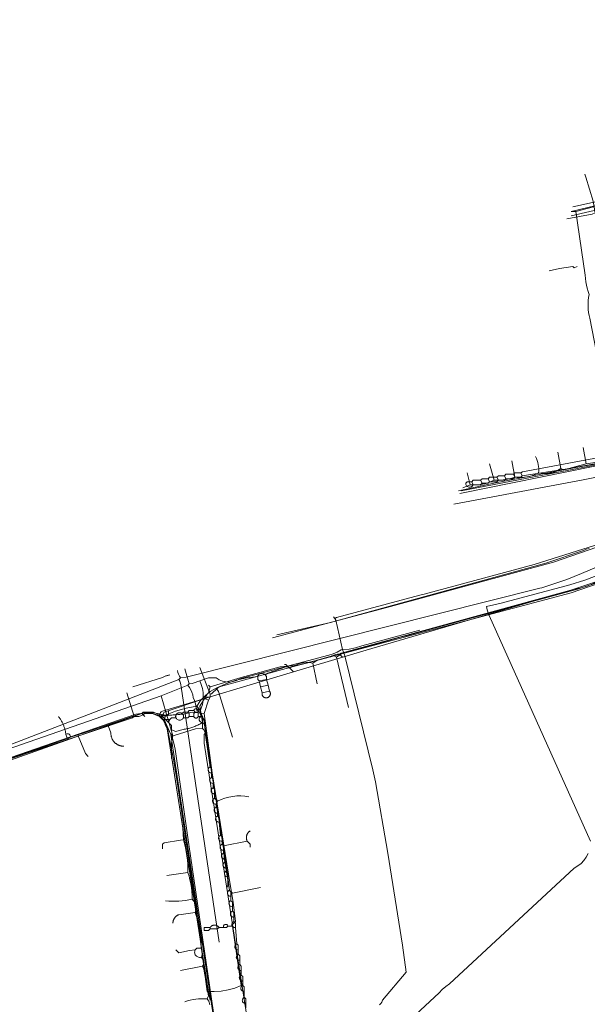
# Model space of a CAD drawing. Header units: inches. Extents: x 158416 to 160804, y 432611 to 437652.
# Tile 66 of 193: x 158866 to 158994, y 433529 to 433750. Entities that reach past the tile are written whole.
import ezdxf

# ---------------------------------------------------------------- set-up
doc = ezdxf.new("R2010")
doc.units = ezdxf.units.IN
doc.header["$MEASUREMENT"] = 0
doc.linetypes.add('COPIER_315', pattern=[0])
doc.linetypes.add('DASHDOT', pattern=[0])
for name, color, linetype in [('4.1-RIOOL-BESTAAND', 251, 'Continuous'), ('4.2-K&L-LAAGSPANNING', 10, 'Continuous'), ('4.2-K&L-LAGEDRUK GAS', 42, 'Continuous'), ('4.2-K&L-SIGNAAL KPN', 94, 'Continuous'), ('4.2-K&L-SIGNAAL UPC', 222, 'Continuous'), ('4.2-K&L-WATERLEIDING', 150, 'Continuous')]:
    doc.layers.add(name, color=color, linetype=linetype)

msp = doc.modelspace()

# ---------------------------------------------------------------- linework, layer by layer
at = {"layer": '4.1-RIOOL-BESTAAND', "linetype": 'COPIER_315', "lineweight": 0, "ltscale": 5}
for points in [[(158990.33, 433707.67, 0), (159024.31, 433715.13, 0), (159036.97, 433718.45, 0), (159063, 433726, 0), (159063.67, 433726, 0), (159064, 433726.33, 0), (159065.19, 433726.58, 0), (159066.36, 433726.9, 0), (159067.51, 433727.29, 0), (159068.63, 433727.77, 0), (159107, 433743, 0)], [(158963.67, 433641, 0), (158992.64, 433646.46, 0), (159014, 433650.67, 0), (159016, 433650.67, 0), (159037.97, 433645.22, 0), (159038.34, 433645.08, 0), (159038.68, 433644.9, 0), (159039, 433644.67, 0)], [(158853.37, 433582.9, 0), (158887.37, 433595.93, 0), (158902, 433601.67, 0), (158902.33, 433602, 0), (158903.64, 433602.13, 0), (158982.97, 433622.12, 0), (158983.36, 433622.22, 0), (158988.97, 433624.07, 0), (158992.3, 433625.43, 0), (159034.36, 433643.22, 0)], [(158911, 433542.67, 0), (158902.53, 433599.98, 0), (158902.45, 433600.42, 0), (158902.33, 433600.85, 0), (158902.18, 433601.26, 0), (158902, 433601.67, 0)]]:
    msp.add_polyline3d(points, dxfattribs=at)
msp.add_arc((158907.3, 433604.95), 5.77, 192.8583, 210.7445, dxfattribs=at)
at = {"layer": '4.2-K&L-LAAGSPANNING', "linetype": 'DASHDOT', "lineweight": 0, "ltscale": 2}
msp.add_line((158899.67, 433592), (158900, 433592.67), dxfattribs=at)
for points in [[(158990, 433706.67, 0), (159023.97, 433714.78, 0), (159030.7, 433715.93, 0), (159037.3, 433717.78, 0), (159055.3, 433722.43, 0), (159061, 433724.33, 0), (159062.31, 433724.46, 0), (159079.97, 433728.78, 0), (159095.97, 433736.4, 0), (159105, 433740.67, 0)], [(158965, 433643.33, 0), (158995.31, 433649.47, 0)], [(159005, 433626.67, 0), (158989.7, 433621.57, 0), (158944.03, 433608.22, 0), (158927.67, 433603.33, 0), (158898.36, 433594.55, 0), (158898.19, 433594.47, 0), (158898.04, 433594.36, 0), (158897.91, 433594.22, 0), (158897.8, 433594.07, 0), (158897.72, 433593.89, 0), (158897.67, 433593.71, 0), (158897.65, 433593.52, 0), (158897.67, 433593.33, 0)], [(158927.67, 433603.33, 0), (158926, 433605, 0), (158925.67, 433605, 0)], [(158849.37, 433578.93, 0), (158876.7, 433588.27, 0), (158877, 433588.33, 0), (158877.67, 433588.67, 0), (158880.97, 433589.77, 0), (158894.33, 433594.33, 0), (158895.33, 433594.33, 0), (158897.67, 433593.33, 0), (158898.33, 433592.67, 0), (158900, 433592.67, 0), (158900.33, 433593, 0), (158901.33, 433593, 0), (158901.43, 433592.87, 0), (158901.55, 433592.75, 0), (158901.69, 433592.65, 0), (158901.84, 433592.58, 0), (158902, 433592.54, 0), (158902.17, 433592.53, 0), (158902.33, 433592.54, 0), (158902.49, 433592.58, 0), (158902.65, 433592.65, 0), (158902.78, 433592.75, 0), (158902.9, 433592.87, 0), (158903, 433593, 0), (158904, 433593, 0), (158904.33, 433593.33, 0), (158905.33, 433593.33, 0), (158905.37, 433593.25, 0), (158905.42, 433593.18, 0), (158905.47, 433593.11, 0), (158905.54, 433593.06, 0), (158905.62, 433593.02, 0), (158905.7, 433592.99, 0), (158905.79, 433592.97, 0), (158905.88, 433592.97, 0), (158905.96, 433592.99, 0), (158906.05, 433593.02, 0), (158906.12, 433593.06, 0), (158906.19, 433593.11, 0), (158906.25, 433593.18, 0), (158906.3, 433593.25, 0), (158906.33, 433593.33, 0)], [(158901.33, 433593, 0), (158901.31, 433593.06, 0), (158901.3, 433593.11, 0), (158901.29, 433593.17, 0), (158901.28, 433593.23, 0), (158901.27, 433593.29, 0), (158901.27, 433593.35, 0), (158901.28, 433593.41, 0), (158901.29, 433593.47, 0), (158901.3, 433593.52, 0), (158901.32, 433593.58, 0), (158901.34, 433593.64, 0), (158901.36, 433593.69, 0), (158901.39, 433593.74, 0), (158901.42, 433593.79, 0), (158901.45, 433593.84, 0), (158901.49, 433593.89, 0), (158901.53, 433593.93, 0), (158901.57, 433593.97, 0), (158901.62, 433594.01, 0), (158901.67, 433594.04, 0), (158901.72, 433594.07, 0), (158901.77, 433594.1, 0), (158901.83, 433594.12, 0), (158901.88, 433594.14, 0), (158901.94, 433594.16, 0), (158902, 433594.17, 0), (158902.06, 433594.18, 0), (158902.11, 433594.18, 0), (158902.17, 433594.18, 0), (158902.23, 433594.17, 0), (158902.29, 433594.17, 0), (158902.35, 433594.15, 0), (158902.41, 433594.14, 0), (158902.46, 433594.12, 0), (158902.52, 433594.09, 0), (158902.57, 433594.07, 0), (158902.62, 433594.03, 0), (158902.67, 433594, 0), (158903, 433594.33, 0), (158904, 433594.33, 0), (158904.33, 433594.67, 0), (158905.33, 433594.67, 0), (158905.34, 433594.71, 0), (158905.36, 433594.75, 0), (158905.38, 433594.8, 0), (158905.4, 433594.84, 0), (158905.43, 433594.87, 0), (158905.46, 433594.91, 0), (158905.49, 433594.94, 0), (158905.52, 433594.97, 0), (158905.56, 433595, 0), (158905.6, 433595.02, 0), (158905.64, 433595.04, 0), (158905.68, 433595.06, 0), (158905.73, 433595.07, 0), (158905.77, 433595.08, 0), (158905.82, 433595.08, 0), (158905.86, 433595.09, 0), (158905.91, 433595.08, 0), (158905.95, 433595.08, 0), (158906, 433595.07, 0), (158906.04, 433595.05, 0), (158906.08, 433595.03, 0), (158906.12, 433595.01, 0), (158906.16, 433594.99, 0), (158906.2, 433594.96, 0), (158906.23, 433594.93, 0), (158906.26, 433594.89, 0), (158906.29, 433594.86, 0), (158906.31, 433594.82, 0), (158906.33, 433594.78, 0), (158906.35, 433594.73, 0), (158906.36, 433594.69, 0), (158906.37, 433594.65, 0), (158906.38, 433594.6, 0), (158906.38, 433594.55, 0), (158906.38, 433594.51, 0), (158906.37, 433594.46, 0), (158906.36, 433594.42, 0), (158906.35, 433594.38, 0), (158906.33, 433594.33, 0)], [(158903, 433593, 0), (158903, 433593.67, 0), (158902.67, 433594, 0)], [(158904.33, 433593.33, 0), (158904.33, 433594, 0), (158904, 433594.33, 0)], [(158920.53, 433504.98, 0), (158907.67, 433587.33, 0), (158907.67, 433589.33, 0), (158908, 433589.67, 0), (158907.67, 433592.67, 0), (158907, 433593.33, 0), (158906.33, 433593.33, 0), (158906.33, 433594.33, 0), (158905.67, 433594.33, 0), (158905.33, 433594.67, 0)], [(158905.33, 433593.33, 0), (158905.33, 433594, 0), (158905.67, 433594.33, 0)], [(158877, 433588.33, 0), (158876.67, 433589.33, 0), (158876.64, 433589.51, 0), (158876.61, 433589.69, 0), (158876.58, 433589.87, 0), (158876.54, 433590.05, 0), (158876.5, 433590.23, 0), (158876.45, 433590.41, 0), (158876.4, 433590.58, 0), (158876.35, 433590.76, 0), (158876.29, 433590.93, 0), (158876.23, 433591.1, 0), (158876.17, 433591.27, 0), (158876.1, 433591.44, 0), (158876.03, 433591.61, 0), (158875.95, 433591.78, 0), (158875.87, 433591.94, 0), (158875.79, 433592.1, 0), (158875.7, 433592.27, 0), (158875.61, 433592.42, 0), (158875.52, 433592.58, 0), (158875.42, 433592.74, 0), (158875.32, 433592.89, 0), (158875.22, 433593.04, 0), (158875.11, 433593.19, 0), (158875, 433593.33, 0)], [(158877.33, 433481.67, 0), (158877.67, 433482, 0), (158877.88, 433481.87, 0), (158878.11, 433481.78, 0), (158878.36, 433481.73, 0), (158878.6, 433481.72, 0), (158878.85, 433481.75, 0), (158879.09, 433481.82, 0), (158879.31, 433481.92, 0), (158879.52, 433482.06, 0), (158879.7, 433482.23, 0), (158885.63, 433484.43, 0), (158911, 433494, 0), (158913.67, 433498.67, 0), (158913.14, 433502.69, 0), (158912.14, 433510.02, 0), (158900.2, 433589.31, 0), (158898.67, 433592.67, 0)]]:
    msp.add_polyline3d(points, dxfattribs=at)
msp.add_arc((158877.04, 433588.81), 0.645, 347.5648, 125.0583, dxfattribs=at)
at = {"layer": '4.2-K&L-LAGEDRUK GAS', "linetype": 'Continuous', "lineweight": 0, "ltscale": 15}
for p, q in [((158938.67, 433606.67), (158938, 433607.33)), ((158894.33, 433593.33), (158893.67, 433594))]:
    msp.add_line(p, q, dxfattribs=at)
for points in [[(158990, 433706.67, 0), (158991, 433706.67, 0), (158995, 433707.67, 0)], [(159000.33, 433650.67, 0), (158994.15, 433682.68, 0), (158993.99, 433683.33, 0), (158993.87, 433683.99, 0), (158993.79, 433684.66, 0), (158993.75, 433685.33, 0), (158993.75, 433686, 0), (158993.79, 433686.67, 0), (158993.88, 433687.34, 0), (158994, 433688, 0), (158993.76, 433688.7, 0), (158993.56, 433689.42, 0), (158993.4, 433690.14, 0), (158993.28, 433690.88, 0), (158993.19, 433691.61, 0), (158993.14, 433692.35, 0), (158991, 433706.67, 0)], [(158965.33, 433644, 0), (159000.33, 433650.67, 0)], [(158924, 433611.67, 0), (158935.97, 433614.46, 0), (158984.3, 433627.77, 0), (158992.7, 433630.6, 0), (158993.32, 433630.87, 0), (158993.97, 433631.05, 0)], [(158909, 433600, 0), (158915.97, 433602.12, 0), (158924.68, 433604.51, 0), (158928.65, 433604.82, 0), (158935.97, 433606.73, 0), (158936.37, 433606.93, 0), (158936.75, 433607.12, 0), (158937.16, 433607.25, 0), (158937.57, 433607.32, 0), (158938, 433607.33, 0), (158938.37, 433607.57, 0), (158990.69, 433621.87, 0), (158991.97, 433622.13, 0), (158992.75, 433622.33, 0), (158993.52, 433622.58, 0), (158994.27, 433622.87, 0), (158995, 433623.21, 0), (158995.7, 433623.6, 0), (158996, 433623.67, 0)], [(158912.67, 433555, 0), (158913, 433555.33, 0), (158913, 433557.33, 0), (158907.86, 433590.65, 0), (158907.67, 433591.67, 0), (158907.33, 433592, 0), (158906.67, 433595.67, 0), (158908.33, 433598.33, 0), (158908.67, 433598.67, 0), (158909, 433600, 0), (158908.67, 433600.33, 0)], [(158910.86, 433519.32, 0), (158904.21, 433564.64, 0), (158901.14, 433586.02, 0), (158900.9, 433587.38, 0), (158900.47, 433588.69, 0), (158900.33, 433590.33, 0), (158900.33, 433591.33, 0), (158898, 433593.67, 0), (158897.14, 433593.93, 0), (158896.33, 433594.33, 0), (158894, 433594.33, 0), (158893.67, 433594, 0), (158862.97, 433583.1, 0)], [(158900.33, 433590.33, 0), (158901.33, 433590, 0), (158902.03, 433590.22, 0), (158902.97, 433590.45, 0), (158903.21, 433590.48, 0), (158903.46, 433590.52, 0), (158903.7, 433590.57, 0), (158903.94, 433590.62, 0), (158904.18, 433590.67, 0), (158904.42, 433590.73, 0), (158904.65, 433590.8, 0), (158904.89, 433590.87, 0), (158905.12, 433590.95, 0), (158905.35, 433591.03, 0), (158905.58, 433591.12, 0), (158905.81, 433591.21, 0), (158906.03, 433591.31, 0), (158906.26, 433591.41, 0), (158906.48, 433591.52, 0), (158906.7, 433591.63, 0), (158906.91, 433591.75, 0), (158907.12, 433591.87, 0), (158907.33, 433592, 0)]]:
    msp.add_polyline3d(points, dxfattribs=at)
at = {"layer": '4.2-K&L-SIGNAAL KPN', "linetype": 'Continuous', "lineweight": 0, "ltscale": 1.75}
for p, q in [((158971.67, 433646), (158971.33, 433646.67)), ((158973.67, 433646.33), (158973.33, 433647)), ((158975.33, 433646.67), (158975, 433647.33)), ((158977.33, 433647), (158977, 433647.67)), ((158979, 433647.33), (158978.67, 433648)), ((158968, 433645.33), (158967.67, 433646)), ((158970, 433645.67), (158969.67, 433646.33)), ((158892, 433593.33), (158890.33, 433598.67)), ((158908.67, 433597), (158908, 433597.33)), ((158899.67, 433593.67), (158899.67, 433594.67))]:
    msp.add_line(p, q, dxfattribs=at)
for points in [[(158990, 433705.67, 0), (159026.32, 433714.14, 0), (159048.37, 433719.57, 0), (159048.97, 433719.77, 0), (159080.36, 433727.87, 0), (159081.67, 433728, 0)], [(158909, 433598.33, 0), (158909.3, 433598.4, 0), (158910.67, 433599.67, 0), (158911, 433600, 0), (158927.7, 433604.55, 0), (158932.3, 433605.78, 0), (158989.97, 433621.1, 0), (159009, 433627.67, 0), (159010.31, 433627.79, 0), (159036.3, 433636.77, 0), (159036.7, 433636.93, 0), (159097.63, 433661.07, 0), (159119.33, 433670.33, 0), (159119.67, 433670.67, 0)], [(158923, 433611, 0), (158948.64, 433617.78, 0), (158986.03, 433627.93, 0), (159005.63, 433634.73, 0), (159005.84, 433634.78, 0), (159006.05, 433634.8, 0), (159006.26, 433634.78, 0), (159006.47, 433634.74, 0), (159006.67, 433634.67, 0), (159007, 433635, 0), (159085.3, 433665.1, 0), (159085.67, 433665.25, 0), (159086.01, 433665.44, 0), (159086.33, 433665.67, 0), (159086.59, 433665.68, 0), (159086.85, 433665.73, 0), (159087.09, 433665.83, 0), (159087.31, 433665.96, 0), (159087.5, 433666.13, 0), (159087.67, 433666.33, 0)], [(159077.36, 433664.87, 0), (158988.64, 433648.8, 0), (158979, 433647.33, 0), (158978.67, 433647, 0), (158977.33, 433647, 0), (158977, 433646.67, 0), (158975.33, 433646.67, 0), (158975, 433646.33, 0), (158973.67, 433646.33, 0), (158973.33, 433646, 0), (158971.67, 433646, 0), (158971.33, 433645.67, 0), (158970, 433645.67, 0), (158969.67, 433645.33, 0), (158968, 433645.33, 0), (158967.93, 433645.2, 0), (158967.84, 433645.08, 0), (158967.73, 433644.98, 0), (158967.61, 433644.89, 0), (158967.47, 433644.83, 0), (158967.33, 433644.8, 0), (158967.18, 433644.79, 0), (158967.03, 433644.81, 0), (158966.88, 433644.85, 0), (158966.75, 433644.91, 0), (158966.63, 433645, 0), (158966.53, 433645.11, 0), (158966.44, 433645.24, 0), (158966.38, 433645.37, 0), (158966.34, 433645.52, 0), (158966.33, 433645.67, 0), (158966.67, 433646, 0), (158967.67, 433646, 0), (158968, 433646.33, 0), (158969.67, 433646.33, 0), (158970, 433646.67, 0), (158971.33, 433646.67, 0), (158971.67, 433647, 0), (158973.33, 433647, 0), (158973.67, 433647.33, 0), (158975, 433647.33, 0), (158975.33, 433647.67, 0), (158977, 433647.67, 0), (158977.33, 433648, 0), (158978.67, 433648, 0), (158979.03, 433648.22, 0), (159009.03, 433653.87, 0)], [(158852.37, 433579.9, 0), (158891.63, 433593.07, 0), (158892, 433593.33, 0), (158892.5, 433593.31, 0), (158892.99, 433593.37, 0), (158893.47, 433593.5, 0), (158893.92, 433593.72, 0), (158894.33, 433594, 0), (158895.27, 433594.02, 0), (158896.21, 433593.91, 0), (158897.12, 433593.68, 0), (158898, 433593.33, 0), (158899.4, 433591.03, 0), (158900.8, 433583.69, 0), (158901.47, 433579.69, 0), (158905.81, 433550.69, 0), (158908.33, 433531.67, 0), (158909.91, 433531.61, 0), (158911.48, 433531.72, 0), (158913.03, 433531.99, 0), (158914.54, 433532.42, 0), (158916, 433533, 0), (158914, 433546.33, 0), (158914, 433546.67, 0), (158914.67, 433547.33, 0), (158914.14, 433551.69, 0), (158913.53, 433555.64, 0), (158909.47, 433580.69, 0), (158907.67, 433594, 0), (158908.67, 433597, 0), (158909, 433597.67, 0), (158909, 433598.33, 0), (158906.67, 433604.33, 0)], [(158898, 433593.33, 0), (158898.33, 433593.67, 0), (158898.67, 433594.33, 0), (158907.37, 433597.23, 0), (158908, 433597.33, 0), (158908.33, 433597.67, 0), (158909, 433597.67, 0)], [(158898.33, 433593.67, 0), (158898.41, 433593.62, 0), (158898.5, 433593.58, 0), (158898.59, 433593.54, 0), (158898.68, 433593.52, 0), (158898.77, 433593.49, 0), (158898.86, 433593.48, 0), (158898.95, 433593.47, 0), (158899.05, 433593.47, 0), (158899.14, 433593.48, 0), (158899.23, 433593.49, 0), (158899.32, 433593.52, 0), (158899.41, 433593.54, 0), (158899.5, 433593.58, 0), (158899.59, 433593.62, 0), (158899.67, 433593.67, 0), (158900.03, 433593.66, 0), (158900.39, 433593.67, 0), (158900.75, 433593.68, 0), (158901.1, 433593.69, 0), (158901.46, 433593.72, 0), (158901.82, 433593.75, 0), (158902.18, 433593.79, 0), (158902.54, 433593.83, 0), (158902.89, 433593.88, 0), (158903.25, 433593.94, 0), (158903.6, 433594.01, 0), (158903.95, 433594.08, 0), (158904.3, 433594.16, 0), (158904.65, 433594.24, 0), (158905, 433594.33, 0), (158907.67, 433594, 0)], [(158909, 433545.67, 0), (158908.67, 433545.33, 0), (158907.67, 433545.33, 0), (158907.67, 433546, 0), (158909, 433546, 0), (158909.03, 433546.05, 0), (158909.07, 433546.09, 0), (158909.1, 433546.13, 0), (158909.14, 433546.17, 0), (158909.18, 433546.21, 0), (158909.22, 433546.25, 0), (158909.27, 433546.29, 0), (158909.31, 433546.32, 0), (158909.36, 433546.35, 0), (158909.41, 433546.38, 0), (158909.46, 433546.41, 0), (158909.51, 433546.43, 0), (158909.56, 433546.45, 0), (158909.61, 433546.47, 0), (158909.67, 433546.49, 0), (158909.72, 433546.5, 0), (158909.78, 433546.51, 0), (158909.83, 433546.52, 0), (158909.89, 433546.53, 0), (158909.94, 433546.53, 0), (158910, 433546.54, 0), (158910.06, 433546.53, 0), (158910.11, 433546.53, 0), (158910.17, 433546.52, 0), (158910.22, 433546.51, 0), (158910.28, 433546.5, 0), (158910.33, 433546.49, 0), (158910.39, 433546.47, 0), (158910.44, 433546.45, 0), (158910.49, 433546.43, 0), (158910.54, 433546.41, 0), (158910.59, 433546.38, 0), (158910.64, 433546.35, 0), (158910.69, 433546.32, 0), (158910.73, 433546.29, 0), (158910.78, 433546.25, 0), (158910.82, 433546.21, 0), (158910.86, 433546.17, 0), (158910.9, 433546.13, 0), (158910.93, 433546.09, 0), (158910.97, 433546.05, 0), (158911, 433546, 0)], [(158909, 433546, 0), (158909, 433545.67, 0), (158910.67, 433545.67, 0), (158911, 433546, 0), (158912, 433546, 0), (158912.67, 433546, 0), (158913, 433546.33, 0), (158914, 433546.33, 0)]]:
    msp.add_polyline3d(points, dxfattribs=at)
msp.add_arc((158912.5, 433546.16), 0.527, 18.9572, 197.898, dxfattribs=at)
at = {"layer": '4.2-K&L-SIGNAAL UPC', "linetype": 'Continuous', "lineweight": 0, "ltscale": 1.75}
for p, q in [((158993.33, 433650), (158992.67, 433653.67)), ((158987.67, 433649), (158987, 433652.67)), ((158972.67, 433646.33), (158971.67, 433650)), ((158977.33, 433647), (158976.67, 433650.67)), ((158967.33, 433645.33), (158966.67, 433648)), ((158933, 433600.67), (158932, 433605.33)), ((158940, 433595.33), (158937.33, 433606.67)), ((158920, 433601.33), (158921.67, 433601.67)), ((158920.33, 433600), (158922, 433600.33)), ((158920.67, 433598.67), (158922.33, 433599)), ((158912, 433564.33), (158917.33, 433565.33)), ((158899.33, 433557.67), (158904, 433558.33)), ((158902.33, 433536.33), (158907.33, 433537.33))]:
    msp.add_line(p, q, dxfattribs=at)
for points in [[(158985, 433693.33, 0), (158987.36, 433693.86, 0), (158990.33, 433694.33, 0), (158990.67, 433694, 0), (158991.33, 433694.33, 0)], [(158965.67, 433644.67, 0), (158967.33, 433645.33, 0), (158967.88, 433645.29, 0), (158968.43, 433645.29, 0), (158968.98, 433645.31, 0), (158969.53, 433645.37, 0), (158970.07, 433645.45, 0), (158970.61, 433645.57, 0), (158971.14, 433645.71, 0), (158971.66, 433645.89, 0), (158972.17, 433646.1, 0), (158972.67, 433646.33, 0), (158973.34, 433646.34, 0), (158974.02, 433646.37, 0), (158974.69, 433646.43, 0), (158975.36, 433646.53, 0), (158976.03, 433646.66, 0), (158976.68, 433646.81, 0), (158977.33, 433647, 0), (158977.88, 433646.95, 0), (158978.43, 433646.93, 0), (158978.98, 433646.95, 0), (158979.53, 433647, 0), (158980.08, 433647.08, 0), (158980.62, 433647.2, 0), (158981.15, 433647.35, 0), (158981.67, 433647.54, 0), (158982.17, 433647.75, 0), (158982.67, 433648, 0), (158983.1, 433647.91, 0), (158983.53, 433647.85, 0), (158983.97, 433647.83, 0), (158984.41, 433647.83, 0), (158984.85, 433647.87, 0), (158985.28, 433647.94, 0), (158985.71, 433648.04, 0), (158986.12, 433648.18, 0), (158986.53, 433648.34, 0), (158986.93, 433648.53, 0), (158987.3, 433648.75, 0), (158987.67, 433649, 0), (158988.33, 433648.67, 0), (158993.03, 433649.93, 0), (158993.33, 433650, 0), (159000.65, 433651.14, 0)], [(158853.03, 433580.27, 0), (158892.35, 433593.85, 0), (158894.57, 433594.13, 0), (158896.8, 433594.07, 0), (158899, 433593.67, 0), (158901.26, 433594.56, 0), (158903.6, 433595.23, 0), (158906, 433595.67, 0), (158906.85, 433596.9, 0), (158907.87, 433597.99, 0), (158909.04, 433598.92, 0), (158910.33, 433599.67, 0), (158912.55, 433600.7, 0), (158914.86, 433601.5, 0), (158917.24, 433602.04, 0), (158919.67, 433602.33, 0), (158919.74, 433602.49, 0), (158919.83, 433602.63, 0), (158919.95, 433602.75, 0), (158920.09, 433602.85, 0), (158920.24, 433602.92, 0), (158920.41, 433602.97, 0), (158920.57, 433602.99, 0), (158920.74, 433602.98, 0), (158920.91, 433602.94, 0), (158921.07, 433602.87, 0), (158921.21, 433602.78, 0), (158921.33, 433602.67, 0), (158921.97, 433603.07, 0), (158926, 433604.5, 0), (158927, 433604.33, 0), (158927.66, 433604.67, 0), (158928.37, 433604.9, 0), (158929.05, 433605.2, 0), (158929.77, 433605.39, 0), (158930.52, 433605.48, 0), (158931.26, 433605.46, 0), (158932, 433605.33, 0), (158933, 433606, 0), (158936.67, 433607, 0), (158937.33, 433606.67, 0), (158938.33, 433607.33, 0), (158951.63, 433611.1, 0), (158952.97, 433611.45, 0), (158991.37, 433621.9, 0), (158992.97, 433622.43, 0), (159004, 433626, 0)], [(158891.67, 433600, 0), (158898.3, 433602.07, 0), (158898.44, 433602.15, 0), (158898.59, 433602.23, 0), (158898.74, 433602.3, 0), (158898.89, 433602.37, 0), (158899.04, 433602.43, 0), (158899.2, 433602.48, 0), (158899.35, 433602.53, 0), (158899.51, 433602.57, 0), (158899.67, 433602.61, 0), (158899.84, 433602.64, 0), (158900, 433602.67, 0)], [(158919.67, 433602.33, 0), (158919.67, 433601.67, 0), (158920, 433601.33, 0), (158920.33, 433600, 0), (158920.67, 433598.67, 0), (158920.65, 433598.61, 0), (158920.65, 433598.55, 0), (158920.64, 433598.48, 0), (158920.64, 433598.42, 0), (158920.65, 433598.36, 0), (158920.65, 433598.3, 0), (158920.67, 433598.24, 0), (158920.68, 433598.18, 0), (158920.7, 433598.12, 0), (158920.72, 433598.07, 0), (158920.75, 433598.01, 0), (158920.78, 433597.96, 0), (158920.82, 433597.91, 0), (158920.85, 433597.86, 0), (158920.89, 433597.81, 0), (158920.94, 433597.77, 0), (158920.98, 433597.73, 0), (158921.03, 433597.69, 0), (158921.08, 433597.66, 0), (158921.14, 433597.63, 0), (158921.19, 433597.6, 0), (158921.25, 433597.58, 0), (158921.31, 433597.56, 0), (158921.36, 433597.54, 0), (158921.42, 433597.53, 0), (158921.49, 433597.52, 0), (158921.55, 433597.52, 0), (158921.61, 433597.52, 0), (158921.67, 433597.52, 0), (158921.73, 433597.53, 0), (158921.79, 433597.54, 0), (158921.85, 433597.56, 0), (158921.91, 433597.58, 0), (158921.96, 433597.6, 0), (158922.02, 433597.63, 0), (158922.07, 433597.66, 0), (158922.12, 433597.69, 0), (158922.17, 433597.73, 0), (158922.22, 433597.77, 0), (158922.26, 433597.81, 0), (158922.3, 433597.86, 0), (158922.34, 433597.91, 0), (158922.37, 433597.96, 0), (158922.4, 433598.01, 0), (158922.43, 433598.07, 0), (158922.45, 433598.12, 0), (158922.47, 433598.18, 0), (158922.49, 433598.24, 0), (158922.5, 433598.3, 0), (158922.51, 433598.36, 0), (158922.51, 433598.42, 0), (158922.51, 433598.49, 0), (158922.51, 433598.55, 0), (158922.5, 433598.61, 0), (158922.49, 433598.67, 0), (158922.47, 433598.73, 0), (158922.45, 433598.79, 0), (158922.43, 433598.84, 0), (158922.4, 433598.9, 0), (158922.37, 433598.95, 0), (158922.33, 433599, 0), (158922, 433600.33, 0), (158921.67, 433601.67, 0), (158921.67, 433602.33, 0), (158921.33, 433602.67, 0)], [(158914, 433588.67, 0), (158910.87, 433598.93, 0), (158910.33, 433599.67, 0)], [(158907, 433539.33, 0), (158907.11, 433539.61, 0), (158907.19, 433539.89, 0), (158907.23, 433540.19, 0), (158907.23, 433540.48, 0), (158907.19, 433540.77, 0), (158907.11, 433541.06, 0), (158907, 433541.33, 0), (158907.01, 433542.24, 0), (158906.98, 433543.15, 0), (158906.91, 433544.05, 0), (158906.8, 433544.95, 0), (158906.65, 433545.85, 0), (158906.46, 433546.73, 0), (158906.23, 433547.61, 0), (158905.97, 433548.48, 0), (158905.67, 433549.33, 0), (158905.76, 433549.64, 0), (158905.82, 433549.96, 0), (158905.85, 433550.29, 0), (158905.83, 433550.61, 0), (158905.78, 433550.93, 0), (158905.69, 433551.25, 0), (158905.57, 433551.55, 0), (158905.41, 433551.83, 0), (158905.22, 433552.09, 0), (158905, 433552.33, 0), (158904.98, 433553.21, 0), (158904.92, 433554.08, 0), (158904.82, 433554.94, 0), (158904.67, 433555.8, 0), (158904.49, 433556.66, 0), (158904.27, 433557.5, 0), (158904, 433558.33, 0), (158904.01, 433559.26, 0), (158903.97, 433560.19, 0), (158903.91, 433561.12, 0), (158903.8, 433562.04, 0), (158903.65, 433562.96, 0), (158903.47, 433563.87, 0), (158903.25, 433564.77, 0), (158903, 433565.67, 0), (158902.85, 433568.32, 0), (158899.39, 433590.56, 0), (158899.21, 433590.87, 0), (158899.06, 433591.2, 0), (158898.94, 433591.54, 0), (158898.86, 433591.89, 0), (158898.81, 433592.25, 0), (158898.8, 433592.61, 0), (158898.83, 433592.97, 0), (158898.9, 433593.32, 0), (158899, 433593.67, 0)], [(158906, 433595.67, 0), (158906.32, 433595.25, 0), (158906.61, 433594.81, 0), (158906.87, 433594.35, 0), (158907.1, 433593.88, 0), (158907.3, 433593.4, 0), (158907.48, 433592.9, 0), (158907.62, 433592.4, 0), (158907.73, 433591.88, 0), (158907.8, 433591.36, 0), (158907.85, 433590.84, 0), (158907.86, 433590.31, 0), (158908.19, 433587.98, 0), (158910.22, 433575.4, 0), (158910.67, 433574.33, 0), (158910.33, 433573.67, 0), (158911.9, 433564.97, 0), (158912, 433564.33, 0), (158912.15, 433561.68, 0), (158913.33, 433554.33, 0), (158914, 433553.67, 0), (158920.33, 433555, 0)], [(158889.67, 433586.67, 0), (158889.56, 433586.67, 0), (158889.46, 433586.67, 0), (158889.35, 433586.68, 0), (158889.25, 433586.69, 0), (158889.15, 433586.71, 0), (158889.04, 433586.72, 0), (158888.94, 433586.75, 0), (158888.84, 433586.77, 0), (158888.74, 433586.8, 0), (158888.64, 433586.84, 0), (158888.54, 433586.88, 0), (158888.45, 433586.92, 0), (158888.35, 433586.96, 0), (158888.26, 433587.01, 0), (158888.17, 433587.06, 0), (158888.08, 433587.12, 0), (158887.99, 433587.17, 0), (158887.9, 433587.24, 0), (158887.82, 433587.3, 0), (158887.74, 433587.37, 0), (158887.66, 433587.44, 0), (158887.59, 433587.51, 0), (158887.52, 433587.59, 0), (158887.45, 433587.66, 0), (158887.38, 433587.75, 0), (158887.32, 433587.83, 0), (158887.26, 433587.91, 0), (158887.2, 433588, 0), (158887.14, 433588.09, 0), (158887.09, 433588.18, 0), (158887.05, 433588.28, 0), (158887, 433588.37, 0), (158886.96, 433588.47, 0), (158886.93, 433588.57, 0), (158886.89, 433588.67, 0), (158886.86, 433588.77, 0), (158886.84, 433588.87, 0), (158886.81, 433588.97, 0), (158886.8, 433589.07, 0), (158886.78, 433589.18, 0), (158886.77, 433589.28, 0), (158886.76, 433589.39, 0), (158886.76, 433589.49, 0), (158886.76, 433589.6, 0), (158886.77, 433589.7, 0), (158886, 433591.67, 0)], [(158881.67, 433584.33, 0), (158881.08, 433585.05, 0), (158879.4, 433589.03, 0), (158879.33, 433589.33, 0)], [(158918, 433564, 0), (158918, 433564.67, 0), (158917.33, 433565.33, 0), (158917.3, 433565.4, 0), (158917.27, 433565.46, 0), (158917.25, 433565.53, 0), (158917.22, 433565.59, 0), (158917.2, 433565.66, 0), (158917.18, 433565.73, 0), (158917.17, 433565.8, 0), (158917.15, 433565.87, 0), (158917.14, 433565.94, 0), (158917.14, 433566.01, 0), (158917.13, 433566.08, 0), (158917.13, 433566.15, 0), (158917.13, 433566.22, 0), (158917.14, 433566.29, 0), (158917.14, 433566.36, 0), (158917.15, 433566.43, 0), (158917.16, 433566.5, 0), (158917.18, 433566.57, 0), (158917.2, 433566.63, 0), (158917.22, 433566.7, 0), (158917.24, 433566.77, 0), (158917.27, 433566.83, 0), (158917.3, 433566.9, 0), (158917.33, 433566.96, 0), (158917.36, 433567.02, 0), (158917.4, 433567.08, 0), (158917.44, 433567.14, 0), (158917.48, 433567.2, 0), (158917.52, 433567.26, 0), (158917.57, 433567.31, 0), (158917.61, 433567.36, 0), (158917.66, 433567.41, 0), (158917.72, 433567.46, 0), (158917.77, 433567.51, 0), (158917.82, 433567.55, 0), (158917.88, 433567.59, 0), (158917.94, 433567.63, 0), (158918, 433567.67, 0)], [(158898.33, 433563.67, 0), (158898.33, 433564.67, 0), (158898.67, 433565, 0), (158902.37, 433565.57, 0), (158903, 433565.67, 0)], [(158900.67, 433547, 0), (158900.67, 433547.08, 0), (158900.67, 433547.17, 0), (158900.68, 433547.25, 0), (158900.69, 433547.34, 0), (158900.71, 433547.42, 0), (158900.73, 433547.5, 0), (158900.75, 433547.59, 0), (158900.78, 433547.67, 0), (158900.81, 433547.75, 0), (158900.84, 433547.82, 0), (158900.88, 433547.9, 0), (158900.92, 433547.97, 0), (158900.96, 433548.05, 0), (158901.01, 433548.12, 0), (158901.06, 433548.19, 0), (158901.11, 433548.25, 0), (158901.17, 433548.32, 0), (158901.23, 433548.38, 0), (158901.29, 433548.44, 0), (158901.35, 433548.49, 0), (158901.42, 433548.55, 0), (158901.49, 433548.6, 0), (158901.56, 433548.64, 0), (158901.63, 433548.69, 0), (158901.7, 433548.73, 0), (158901.78, 433548.76, 0), (158901.86, 433548.8, 0), (158901.94, 433548.83, 0), (158902.02, 433548.86, 0), (158905.67, 433549.33, 0)], [(158901.33, 433541, 0), (158902, 433540.33, 0), (158904.36, 433540.87, 0), (158905.67, 433541, 0), (158906, 433541.33, 0), (158907, 433541.33, 0)], [(158908.97, 433528.64, 0), (158908.9, 433528.93, 0), (158908.8, 433529.22, 0), (158908.68, 433529.5, 0), (158908.52, 433529.76, 0), (158908.33, 433530, 0), (158908.67, 433530.67, 0), (158907.6, 433536.63, 0), (158907.33, 433537.33, 0), (158907.43, 433537.53, 0), (158907.5, 433537.74, 0), (158907.54, 433537.96, 0), (158907.55, 433538.17, 0), (158907.53, 433538.39, 0), (158907.48, 433538.61, 0), (158907.4, 433538.81, 0), (158907.29, 433539, 0), (158907.16, 433539.18, 0), (158907, 433539.33, 0), (158906.81, 433539.3, 0), (158906.62, 433539.29, 0), (158906.43, 433539.32, 0), (158906.24, 433539.38, 0), (158906.07, 433539.47, 0), (158905.92, 433539.59, 0), (158905.79, 433539.73, 0), (158905.68, 433539.89, 0), (158905.6, 433540.06, 0), (158905.55, 433540.25, 0), (158905.53, 433540.44, 0), (158905.55, 433540.64, 0), (158905.59, 433540.82, 0), (158905.67, 433541, 0)]]:
    msp.add_polyline3d(points, dxfattribs=at)
for centre, radius, start, end in [((158975.83, 433648.65), 6.87, 354.5631, 26.0441), ((158915.64, 433564.54), 10.98, 79.3539, 116.9064), ((158901.08, 433568.77), 16.89, 262.9341, 283.4228), ((158907.43, 433517.72), 12.31, 85.7737, 109.4187)]:
    msp.add_arc(centre, radius, start, end, dxfattribs=at)
at = {"layer": '4.2-K&L-WATERLEIDING', "linetype": 'Continuous', "lineweight": 0, "ltscale": 2}
msp.add_line((158904.33, 433600.67), (158903.33, 433604), dxfattribs=at)
for points in [[(158989, 433705, 0), (158994.67, 433706, 0), (158995.33, 433706.33, 0), (158997.97, 433706.79, 0), (159003.7, 433708.6, 0), (159005.37, 433709.23, 0), (159030.03, 433714.55, 0), (159042.03, 433717.55, 0), (159077.97, 433727.73, 0), (159104.03, 433739.27, 0), (159104.62, 433739.56, 0), (159105.17, 433739.91, 0), (159105.67, 433740.33, 0), (159106.33, 433740.33, 0), (159125.67, 433749.67, 0)], [(158995.33, 433706.33, 0), (158994.87, 433708.97, 0), (158993.23, 433714.3, 0), (158993, 433715, 0)], [(158964.67, 433644, 0), (158972.97, 433645.78, 0), (158990.65, 433649.14, 0), (158992.64, 433649.47, 0), (159000, 433650.67, 0), (159000.67, 433651, 0), (159001, 433650.67, 0), (159008.02, 433651.86, 0), (159077.63, 433664.77, 0), (159083, 433666.33, 0)], [(158994.33, 433565.33, 0), (158971.6, 433615.97, 0), (158971.32, 433616.62, 0), (158971.12, 433617.3, 0), (158971, 433618, 0), (158974.3, 433618.78, 0), (158989.7, 433622.9, 0), (158993.03, 433623.9, 0), (159099.37, 433664.27, 0)], [(158937, 433615.33, 0), (158937.37, 433615.57, 0), (158956.03, 433620.55, 0), (158956.97, 433620.78, 0), (158981.64, 433627.45, 0), (158998.03, 433632.57, 0)], [(158946.99, 433528.61, 0), (158947.27, 433528.92, 0), (158947.49, 433529.28, 0), (158947.67, 433529.67, 0), (158953, 433536, 0), (158952.14, 433542.02, 0), (158948.86, 433562.64, 0), (158946.12, 433578.7, 0), (158945.46, 433581.36, 0), (158939.22, 433606.97, 0), (158938.67, 433608.33, 0), (158937.22, 433614.97, 0), (158937, 433615.33, 0), (158936.67, 433615.67, 0)], [(158861.67, 433585.33, 0), (158898, 433598, 0), (158904, 433600.33, 0), (158904.33, 433600.67, 0), (158904.97, 433600.77, 0), (158908.67, 433602, 0), (158910.33, 433602, 0), (158911.02, 433601.57, 0), (158911.76, 433601.27, 0), (158912.55, 433601.1, 0), (158913.35, 433601.07, 0), (158914.15, 433601.17, 0), (158914.92, 433601.42, 0), (158915.64, 433601.78, 0), (158935.64, 433607.12, 0), (158936.59, 433607.39, 0), (158937.5, 433607.78, 0), (158938.37, 433608.27, 0), (158938.67, 433608.33, 0), (158940.15, 433608.47, 0), (158941.61, 433608.77, 0), (158943.03, 433609.22, 0), (158956, 433612.67, 0)], [(158917, 433528, 0), (158917, 433529, 0), (158916.88, 433528.99, 0), (158916.76, 433529.01, 0), (158916.65, 433529.04, 0), (158916.55, 433529.1, 0), (158916.45, 433529.17, 0), (158916.37, 433529.25, 0), (158916.3, 433529.35, 0), (158916.26, 433529.46, 0), (158916.23, 433529.58, 0), (158916.22, 433529.69, 0), (158916.23, 433529.81, 0), (158916.26, 433529.93, 0), (158916.31, 433530.03, 0), (158916.38, 433530.13, 0), (158916.46, 433530.21, 0), (158916.56, 433530.28, 0), (158916.67, 433530.33, 0), (158916.67, 433531.67, 0), (158916.67, 433532.67, 0), (158916.33, 433533, 0), (158916.33, 433534, 0), (158916.22, 433533.99, 0), (158916.1, 433534.01, 0), (158915.98, 433534.04, 0), (158915.88, 433534.1, 0), (158915.78, 433534.17, 0), (158915.7, 433534.25, 0), (158915.64, 433534.35, 0), (158915.59, 433534.46, 0), (158915.56, 433534.58, 0), (158915.55, 433534.69, 0), (158915.56, 433534.81, 0), (158915.6, 433534.93, 0), (158915.65, 433535.03, 0), (158915.71, 433535.13, 0), (158915.8, 433535.21, 0), (158915.89, 433535.28, 0), (158916, 433535.33, 0), (158916, 433536.33, 0), (158916, 433537.33, 0), (158915.67, 433537.67, 0), (158915.67, 433538.67, 0), (158915.55, 433538.66, 0), (158915.43, 433538.68, 0), (158915.32, 433538.71, 0), (158915.21, 433538.76, 0), (158915.12, 433538.83, 0), (158915.04, 433538.92, 0), (158914.97, 433539.02, 0), (158914.92, 433539.13, 0), (158914.89, 433539.24, 0), (158914.88, 433539.36, 0), (158914.9, 433539.48, 0), (158914.93, 433539.59, 0), (158914.98, 433539.7, 0), (158915.05, 433539.8, 0), (158915.13, 433539.88, 0), (158915.23, 433539.95, 0), (158915.33, 433540, 0), (158915.33, 433541, 0), (158915.33, 433542, 0), (158915, 433542.33, 0), (158914.67, 433546, 0), (158914.67, 433547, 0), (158914.33, 433547.33, 0), (158914.33, 433548.33, 0), (158914.22, 433548.33, 0), (158914.1, 433548.34, 0), (158913.98, 433548.38, 0), (158913.88, 433548.43, 0), (158913.78, 433548.5, 0), (158913.7, 433548.59, 0), (158913.64, 433548.69, 0), (158913.59, 433548.79, 0), (158913.56, 433548.91, 0), (158913.55, 433549.03, 0), (158913.56, 433549.15, 0), (158913.59, 433549.26, 0), (158913.64, 433549.37, 0), (158913.71, 433549.46, 0), (158913.8, 433549.55, 0), (158913.89, 433549.62, 0), (158914, 433549.67, 0), (158914, 433550.67, 0), (158914, 433551.67, 0), (158913.67, 433552, 0), (158913.67, 433553, 0), (158913.55, 433552.99, 0), (158913.43, 433553.01, 0), (158913.32, 433553.04, 0), (158913.21, 433553.1, 0), (158913.12, 433553.17, 0), (158913.04, 433553.25, 0), (158912.97, 433553.35, 0), (158912.92, 433553.46, 0), (158912.89, 433553.58, 0), (158912.89, 433553.69, 0), (158912.9, 433553.81, 0), (158912.93, 433553.93, 0), (158912.98, 433554.03, 0), (158913.05, 433554.13, 0), (158913.13, 433554.21, 0), (158913.23, 433554.28, 0), (158913.33, 433554.33, 0), (158913, 433557.33, 0), (158913, 433558.33, 0), (158912.67, 433558.67, 0), (158912.67, 433559.33, 0), (158912.55, 433559.33, 0), (158912.43, 433559.34, 0), (158912.32, 433559.38, 0), (158912.21, 433559.43, 0), (158912.12, 433559.5, 0), (158912.04, 433559.59, 0), (158911.97, 433559.69, 0), (158911.92, 433559.79, 0), (158911.89, 433559.91, 0), (158911.88, 433560.03, 0), (158911.9, 433560.15, 0), (158911.93, 433560.26, 0), (158911.98, 433560.37, 0), (158912.05, 433560.46, 0), (158912.13, 433560.55, 0), (158912.23, 433560.62, 0), (158912.33, 433560.67, 0), (158912.33, 433561.33, 0), (158912.33, 433562.33, 0), (158912, 433562.67, 0), (158912, 433563.33, 0), (158911.88, 433563.33, 0), (158911.76, 433563.34, 0), (158911.65, 433563.38, 0), (158911.55, 433563.43, 0), (158911.45, 433563.5, 0), (158911.37, 433563.59, 0), (158911.3, 433563.69, 0), (158911.26, 433563.79, 0), (158911.23, 433563.91, 0), (158911.22, 433564.03, 0), (158911.23, 433564.15, 0), (158911.26, 433564.26, 0), (158911.31, 433564.37, 0), (158911.38, 433564.46, 0), (158911.46, 433564.55, 0), (158911.56, 433564.62, 0), (158911.67, 433564.67, 0), (158911.67, 433565.33, 0), (158911.67, 433566.33, 0), (158911.33, 433566.67, 0), (158911, 433569.67, 0), (158910.88, 433569.66, 0), (158910.76, 433569.68, 0), (158910.65, 433569.71, 0), (158910.55, 433569.76, 0), (158910.45, 433569.83, 0), (158910.37, 433569.92, 0), (158910.3, 433570.02, 0), (158910.25, 433570.13, 0), (158910.23, 433570.24, 0), (158910.22, 433570.36, 0), (158910.23, 433570.48, 0), (158910.26, 433570.59, 0), (158910.31, 433570.7, 0), (158910.38, 433570.8, 0), (158910.46, 433570.88, 0), (158910.56, 433570.95, 0), (158910.67, 433571, 0), (158910.67, 433571.67, 0), (158910.67, 433572.67, 0), (158910.33, 433573, 0), (158910.33, 433573.67, 0), (158910.21, 433573.66, 0), (158910.1, 433573.68, 0), (158909.98, 433573.71, 0), (158909.88, 433573.76, 0), (158909.78, 433573.84, 0), (158909.7, 433573.92, 0), (158909.64, 433574.02, 0), (158909.59, 433574.13, 0), (158909.56, 433574.24, 0), (158909.55, 433574.36, 0), (158909.56, 433574.48, 0), (158909.59, 433574.59, 0), (158909.64, 433574.7, 0), (158909.71, 433574.8, 0), (158909.8, 433574.88, 0), (158909.89, 433574.95, 0), (158910, 433575, 0), (158910, 433576, 0), (158909.88, 433575.99, 0), (158909.76, 433576.01, 0), (158909.65, 433576.04, 0), (158909.55, 433576.1, 0), (158909.45, 433576.17, 0), (158909.37, 433576.25, 0), (158909.3, 433576.35, 0), (158909.26, 433576.46, 0), (158909.23, 433576.58, 0), (158909.22, 433576.69, 0), (158909.23, 433576.81, 0), (158909.26, 433576.93, 0), (158909.31, 433577.03, 0), (158909.38, 433577.13, 0), (158909.46, 433577.21, 0), (158909.56, 433577.28, 0), (158909.67, 433577.33, 0), (158909.67, 433578.33, 0), (158909.67, 433579.33, 0), (158909.33, 433579.67, 0), (158909.33, 433580.67, 0), (158909.21, 433580.66, 0), (158909.1, 433580.68, 0), (158908.98, 433580.71, 0), (158908.88, 433580.76, 0), (158908.78, 433580.84, 0), (158908.7, 433580.92, 0), (158908.64, 433581.02, 0), (158908.59, 433581.13, 0), (158908.56, 433581.24, 0), (158908.55, 433581.36, 0), (158908.56, 433581.48, 0), (158908.59, 433581.59, 0), (158908.64, 433581.7, 0), (158908.71, 433581.8, 0), (158908.8, 433581.88, 0), (158908.89, 433581.95, 0), (158909, 433582, 0), (158907.86, 433589.64, 0), (158907.74, 433590.01, 0), (158907.56, 433590.36, 0), (158907.33, 433590.67, 0), (158907.33, 433592, 0), (158907.33, 433593, 0), (158907, 433593.33, 0), (158906.67, 433594.33, 0), (158906, 433594.67, 0), (158905.89, 433595.43, 0), (158905.72, 433596.18, 0), (158905.5, 433596.91, 0), (158905.23, 433597.63, 0), (158905.1, 433598.22, 0), (158904.91, 433598.79, 0), (158904.66, 433599.33, 0), (158904.35, 433599.85, 0), (158904, 433600.33, 0)], [(158909, 433529.67, 0), (158908.47, 433532.36, 0), (158900.53, 433583.64, 0), (158900.33, 433584, 0), (158900.33, 433587.33, 0), (158900.67, 433589, 0), (158898, 433598, 0)], [(158900.67, 433589, 0), (158900.97, 433589.07, 0), (158905.69, 433590.53, 0), (158907.33, 433590.67, 0)], [(158909.33, 433580.67, 0), (158909.33, 433581.67, 0), (158909, 433582, 0)], [(158910, 433576, 0), (158910, 433577, 0), (158909.67, 433577.33, 0)], [(158911, 433569.67, 0), (158911, 433570.67, 0), (158910.67, 433571, 0)], [(158912, 433563.33, 0), (158912, 433564.33, 0), (158911.67, 433564.67, 0)], [(158912.67, 433559.33, 0), (158912.67, 433560.33, 0), (158912.33, 433560.67, 0)], [(158950, 433521.67, 0), (158960.33, 433531.33, 0), (158961.05, 433532.07, 0), (158961.83, 433532.73, 0), (158962.67, 433533.33, 0), (158990.67, 433559.33, 0), (158991.46, 433559.81, 0), (158992.18, 433560.39, 0), (158992.81, 433561.06, 0), (158993.35, 433561.81, 0), (158993.78, 433562.63, 0)], [(158913.67, 433553, 0), (158913.67, 433554, 0), (158913.33, 433554.33, 0)], [(158914.33, 433548.33, 0), (158914.33, 433549.33, 0), (158914, 433549.67, 0)], [(158915.67, 433538.67, 0), (158915.67, 433539.67, 0), (158915.33, 433540, 0)], [(158916.33, 433534, 0), (158916.33, 433535, 0), (158916, 433535.33, 0)], [(158917, 433529, 0), (158917, 433530, 0), (158916.67, 433530.33, 0)]]:
    msp.add_polyline3d(points, dxfattribs=at)
for centre, radius, start, end in [((158899.4, 433597.83), 8.07, 334.2842, 25.7158), ((158907.24, 433592.69), 0.692, 110.6144, 277.4494), ((158909.58, 433579.02), 0.692, 110.5392, 277.5357), ((158909.28, 433574.11), 1.15, 337.1576, 50.9013), ((158910.58, 433572.35), 0.692, 110.5169, 277.5568), ((158911.58, 433566.02), 0.692, 110.5392, 277.5357), ((158912.24, 433562.02), 0.692, 110.5481, 277.5121), ((158912.91, 433558.02), 0.692, 110.5363, 277.5436), ((158913.91, 433551.35), 0.692, 110.514, 277.5647), ((158914.58, 433546.69), 0.692, 110.6057, 277.4729), ((158915.24, 433541.69), 0.692, 110.6144, 277.4494), ((158915.91, 433537.02), 0.692, 110.5363, 277.5436), ((158916.58, 433532.35), 0.692, 110.5169, 277.5568)]:
    msp.add_arc(centre, radius, start, end, dxfattribs=at)

doc.saveas('drawing.dxf')
